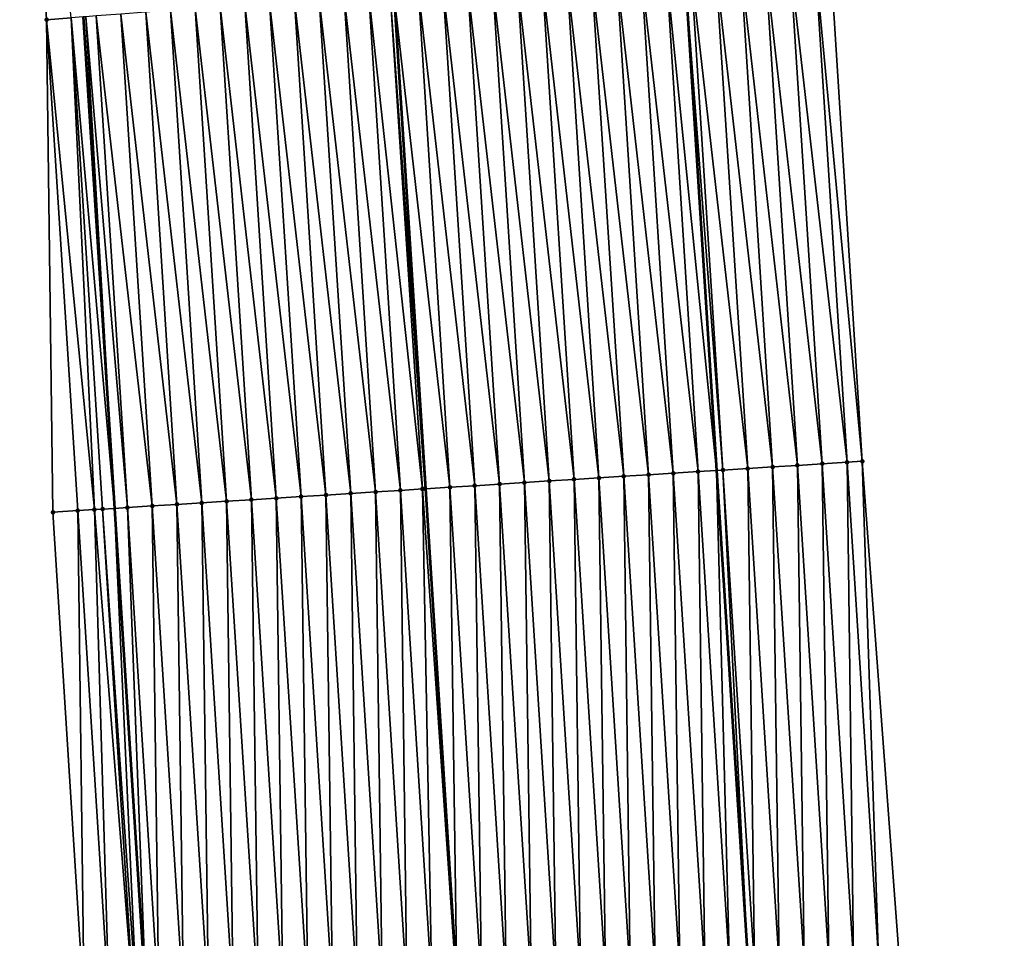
# Model space of a CAD drawing. Header units: feet. Extents: x 2017424 to 2024169, y 808042 to 818730.
# Tile 120 of 256: x 2023693 to 2023733, y 812239 to 812276. Entities that reach past the tile are written whole.
import ezdxf

# ---------------------------------------------------------------- set-up
doc = ezdxf.new("R2010")
doc.units = ezdxf.units.FT
doc.header["$MEASUREMENT"] = 0
for name, color, linetype, lineweight in [('EP_Travel Lane', 172, 'Continuous', 53), ('NB-Road Shots', 141, 'Continuous', 100), ('NB-Road X-Section', 40, 'Continuous', 13), ('STRIPING', 60, 'Continuous', 53)]:
    doc.layers.add(name, color=color, linetype=linetype, lineweight=lineweight)
doc.layers.add('I-77-MM15-17_NB-Surface-BORDER', color=7, linetype='Continuous')
doc.layers.add('I-77-MM15-17_NB-Surface-TIN', color=7, linetype='Continuous')

msp = doc.modelspace()

# ---------------------------------------------------------------- linework, layer by layer
at = {"layer": 'EP_Travel Lane'}
for points in [[(2023720.22254023, 812278.3730008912, 342.2499301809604), (2023721.501658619, 812258.2824289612, 342.1184979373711), (2023722.765500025, 812238.3228028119, 341.9916443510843), (2023723.797038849, 812218.1500379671, 341.8444396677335), (2023724.561810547, 812198.1651845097, 341.6739189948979), (2023725.326581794, 812178.180342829, 341.5018222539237), (2023726.271577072, 812157.9813534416, 341.3601893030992), (2023726.673688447, 812137.9864169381, 341.1577220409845), (2023727.075796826, 812117.9916294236, 340.94143138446), (2023727.331961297, 812097.8858543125, 340.6691234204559), (2023727.512846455, 812077.8885838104, 340.3904485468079), (2023727.621803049, 812057.6369635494, 340.1156992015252), (2023727.284125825, 812037.6417849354, 339.8348411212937)], [(2023696.031643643, 812276.5225645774, 340.5851547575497), (2023697.289323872, 812256.7592597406, 340.4478307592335), (2023698.553160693, 812236.7997059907, 340.3087777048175), (2023699.612691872, 812217.129653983, 340.1752582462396), (2023700.466038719, 812197.1484350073, 340.0246348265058), (2023701.319385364, 812177.167220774, 339.8733656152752), (2023701.857728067, 812157.5081429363, 339.6829104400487), (2023702.259886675, 812137.5132267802, 339.4786441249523), (2023702.662043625, 812117.5183930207, 339.2667330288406), (2023702.917465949, 812097.6856396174, 339.0448984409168), (2023703.099036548, 812077.6878542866, 338.8089286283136), (2023703.202368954, 812058.071713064, 338.5718063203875), (2023702.86468713, 812038.0762621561, 338.3097594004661), (2023702.527003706, 812018.080716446, 338.0542617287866)]]:
    msp.add_polyline3d(points, dxfattribs=at)
at = {"layer": 'I-77-MM15-17_NB-Surface-BORDER', "color": 3, "linetype": 'Continuous', "lineweight": -3}
for points in [[(2023701.159720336, 812018.105343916, 337.9481233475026), (2023700.849441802, 812038.1127108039, 338.1429546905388), (2023701.211211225, 812058.1078315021, 338.3997125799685), (2023701.533589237, 812077.6753957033, 338.6737031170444), (2023701.243209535, 812097.6723492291, 338.8974746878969), (2023701.294554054, 812117.4921836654, 339.1452835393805), (2023699.892370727, 812137.4677329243, 339.2793201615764), (2023699.489999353, 812157.4626875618, 339.4796204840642), (2023698.830456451, 812177.0625370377, 339.6574698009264), (2023698.976239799, 812197.0858734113, 339.8821323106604), (2023698.122911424, 812217.0670666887, 340.0363069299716), (2023696.072521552, 812236.6438606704, 340.1025773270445), (2023694.808685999, 812256.603383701, 340.2467996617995), (2023694.551123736, 812276.4094285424, 340.4634482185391), (2023693.472963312, 812296.3850298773, 340.6132967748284)], [(2023726.080596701, 812278.8214516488, 342.5919631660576), (2023727.355230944, 812258.6509808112, 342.4702733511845), (2023728.838393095, 812238.705128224, 342.3625215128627), (2023730.14952034, 812218.418489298, 342.2254912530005), (2023731.319352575, 812198.450882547, 342.061945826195), (2023732.144502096, 812178.4687677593, 341.8699552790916), (2023732.697873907, 812158.1072382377, 341.678830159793), (2023732.92388508, 812138.1085484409, 341.4957941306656), (2023733.070237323, 812118.1085106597, 341.2891043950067), (2023732.459310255, 812097.9286499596, 340.9489016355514), (2023732.284454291, 812077.9293305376, 340.5753678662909), (2023731.096131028, 812057.5772021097, 340.1907748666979), (2023732.117494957, 812037.5585597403, 339.9452976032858)]]:
    msp.add_polyline3d(points, dxfattribs=at)
at = {"layer": 'I-77-MM15-17_NB-Surface-TIN', "color": 128, "linetype": 'Continuous', "lineweight": -3}
for points in [[(2023694.551123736, 812276.4094285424, 340.4634482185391), (2023695.548216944, 812276.4856214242, 340.5456615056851), (2023693.472963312, 812296.3850298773, 340.6132967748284)], [(2023725.747524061, 812258.5497800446, 342.3697189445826), (2023724.463727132, 812278.6977230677, 342.4892913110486), (2023723.466645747, 812278.6213764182, 342.4340880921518)], [(2023726.745549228, 812258.6125965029, 342.4332326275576), (2023725.460812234, 812278.7740213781, 342.5529855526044), (2023724.463727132, 812278.6977230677, 342.4892913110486)], [(2023725.747524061, 812258.5497800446, 342.3697189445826), (2023726.745549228, 812258.6125965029, 342.4332326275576), (2023724.463727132, 812278.6977230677, 342.4892913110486)], [(2023727.355230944, 812258.6509808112, 342.4702733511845), (2023726.080596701, 812278.8214516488, 342.5919631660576), (2023725.460812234, 812278.7740213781, 342.5529855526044)], [(2023726.745549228, 812258.6125965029, 342.4332326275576), (2023727.355230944, 812258.6509808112, 342.4702733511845), (2023725.460812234, 812278.7740213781, 342.5529855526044)], [(2023720.757403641, 812258.2356121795, 342.0665706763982), (2023719.478316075, 812278.3160435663, 342.2038344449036), (2023718.481226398, 812278.2398047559, 342.1296887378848)], [(2023719.478316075, 812278.3160435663, 342.2038344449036), (2023721.501658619, 812258.2824289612, 342.1184979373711), (2023720.22254023, 812278.3730008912, 342.2499301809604)], [(2023720.757403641, 812258.2356121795, 342.0665706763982), (2023721.501658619, 812258.2824289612, 342.1184979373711), (2023719.478316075, 812278.3160435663, 342.2038344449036)], [(2023721.755431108, 812258.2983923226, 342.1362038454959), (2023720.475400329, 812278.3923529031, 342.2655918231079), (2023720.22254023, 812278.3730008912, 342.2499301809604)], [(2023721.755431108, 812258.2983923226, 342.1362038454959), (2023720.22254023, 812278.3730008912, 342.2499301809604), (2023721.501658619, 812258.2824289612, 342.1184979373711)], [(2023722.753453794, 812258.3612479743, 342.193112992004), (2023721.472479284, 812278.468731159, 342.3152432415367), (2023720.475400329, 812278.3923529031, 342.2655918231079)], [(2023721.755431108, 812258.2983923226, 342.1362038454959), (2023722.753453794, 812258.3612479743, 342.193112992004), (2023720.475400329, 812278.3923529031, 342.2655918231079)], [(2023723.751478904, 812258.4240653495, 342.256472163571), (2023722.469564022, 812278.545034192, 342.3781078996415), (2023721.472479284, 812278.468731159, 342.3152432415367)], [(2023722.753453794, 812258.3612479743, 342.193112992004), (2023723.751478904, 812258.4240653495, 342.256472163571), (2023721.472479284, 812278.468731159, 342.3152432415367)], [(2023724.749502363, 812258.4869087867, 342.3154396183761), (2023723.466645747, 812278.6213764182, 342.4340880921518), (2023722.469564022, 812278.545034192, 342.3781078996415)], [(2023723.751478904, 812258.4240653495, 342.256472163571), (2023724.749502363, 812258.4869087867, 342.3154396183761), (2023722.469564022, 812278.545034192, 342.3781078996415)], [(2023724.749502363, 812258.4869087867, 342.3154396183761), (2023725.747524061, 812258.5497800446, 342.3697189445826), (2023723.466645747, 812278.6213764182, 342.4340880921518)], [(2023715.767273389, 812257.9215995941, 341.737256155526), (2023714.492883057, 812277.9346496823, 341.86820746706), (2023713.495795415, 812277.8583843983, 341.7987120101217)], [(2023716.765299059, 812257.9844081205, 341.8021064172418), (2023715.489968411, 812278.0109447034, 341.9324794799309), (2023714.492883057, 812277.9346496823, 341.86820746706)], [(2023715.767273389, 812257.9215995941, 341.737256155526), (2023716.765299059, 812257.9844081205, 341.8021064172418), (2023714.492883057, 812277.9346496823, 341.86820746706)], [(2023717.763324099, 812258.0472265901, 341.8652811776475), (2023716.487052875, 812278.087251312, 341.9947160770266), (2023715.489968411, 812278.0109447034, 341.9324794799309)], [(2023716.765299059, 812257.9844081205, 341.8021064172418), (2023717.763324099, 812258.0472265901, 341.8652811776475), (2023715.489968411, 812278.0109447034, 341.9324794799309)], [(2023718.761348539, 812258.1100545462, 341.9268573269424), (2023717.484138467, 812278.1635432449, 342.0595305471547), (2023716.487052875, 812278.087251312, 341.9947160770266)], [(2023717.763324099, 812258.0472265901, 341.8652811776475), (2023718.761348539, 812258.1100545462, 341.9268573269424), (2023716.487052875, 812278.087251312, 341.9947160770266)], [(2023719.75937549, 812258.172842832, 341.9951183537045), (2023718.481226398, 812278.2398047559, 342.1296887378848), (2023717.484138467, 812278.1635432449, 342.0595305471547)], [(2023718.761348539, 812258.1100545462, 341.9268573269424), (2023719.75937549, 812258.172842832, 341.9951183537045), (2023717.484138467, 812278.1635432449, 342.0595305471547)], [(2023719.75937549, 812258.172842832, 341.9951183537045), (2023720.757403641, 812258.2356121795, 342.0665706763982), (2023718.481226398, 812278.2398047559, 342.1296887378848)], [(2023710.777140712, 812257.6076253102, 341.4014874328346), (2023709.50744639, 812277.5533032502, 341.5242453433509), (2023708.518693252, 812277.4776205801, 341.4649133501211)], [(2023711.775165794, 812257.6704431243, 341.4647726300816), (2023710.504531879, 812277.629596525, 341.5888240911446), (2023709.50744639, 812277.5533032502, 341.5242453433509)], [(2023710.777140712, 812257.6076253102, 341.4014874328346), (2023711.775165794, 812257.6704431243, 341.4647726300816), (2023709.50744639, 812277.5533032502, 341.5242453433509)], [(2023712.773191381, 812257.7332529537, 341.5294033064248), (2023711.501619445, 812277.7058627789, 341.6581491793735), (2023710.504531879, 812277.629596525, 341.5888240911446)], [(2023711.775165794, 812257.6704431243, 341.4647726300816), (2023712.773191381, 812257.7332529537, 341.5294033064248), (2023710.504531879, 812277.629596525, 341.5888240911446)], [(2023713.771218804, 812257.796033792, 341.5989193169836), (2023712.498706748, 812277.7821324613, 341.7268720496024), (2023711.501619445, 812277.7058627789, 341.6581491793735)], [(2023712.773191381, 812257.7332529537, 341.5294033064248), (2023713.771218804, 812257.796033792, 341.5989193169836), (2023711.501619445, 812277.7058627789, 341.6581491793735)], [(2023714.769247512, 812257.85879434, 341.6718544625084), (2023713.495795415, 812277.8583843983, 341.7987120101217), (2023712.498706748, 812277.7821324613, 341.7268720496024)], [(2023713.771218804, 812257.796033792, 341.5989193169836), (2023714.769247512, 812257.85879434, 341.6718544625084), (2023712.498706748, 812277.7821324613, 341.7268720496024)], [(2023714.769247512, 812257.85879434, 341.6718544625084), (2023715.767273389, 812257.9215995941, 341.737256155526), (2023713.495795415, 812277.8583843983, 341.7987120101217)], [(2023705.787004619, 812257.2937049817, 341.056626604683), (2023704.522013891, 812277.1719026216, 341.1898030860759), (2023703.524925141, 812277.0956517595, 341.117774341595)], [(2023706.785033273, 812257.3564663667, 341.1294207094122), (2023705.51910125, 812277.2481715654, 341.2586557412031), (2023704.522013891, 812277.1719026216, 341.1898030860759)], [(2023705.787004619, 812257.2937049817, 341.056626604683), (2023706.785033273, 812257.3564663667, 341.1294207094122), (2023704.522013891, 812277.1719026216, 341.1898030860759)], [(2023707.783061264, 812257.4192382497, 341.2004457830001), (2023706.516188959, 812277.3244359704, 341.3283055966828), (2023705.51910125, 812277.2481715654, 341.2586557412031)], [(2023706.785033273, 812257.3564663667, 341.1294207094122), (2023707.783061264, 812257.4192382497, 341.2004457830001), (2023705.51910125, 812277.2481715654, 341.2586557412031)], [(2023708.781088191, 812257.4820269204, 341.2686419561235), (2023707.513275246, 812277.4007188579, 341.3947089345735), (2023706.516188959, 812277.3244359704, 341.3283055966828)], [(2023707.783061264, 812257.4192382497, 341.2004457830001), (2023708.781088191, 812257.4820269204, 341.2686419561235), (2023706.516188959, 812277.3244359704, 341.3283055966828)], [(2023709.670410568, 812257.5379563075, 341.3328300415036), (2023708.371888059, 812277.4663889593, 341.4551664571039), (2023707.513275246, 812277.4007188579, 341.3947089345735)], [(2023708.781088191, 812257.4820269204, 341.2686419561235), (2023709.670410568, 812257.5379563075, 341.3328300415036), (2023707.513275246, 812277.4007188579, 341.3947089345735)], [(2023708.371888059, 812277.4663889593, 341.4551664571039), (2023709.787439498, 812257.5453202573, 341.3406032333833), (2023708.510362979, 812277.4769829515, 341.4644134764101)], [(2023709.77911634, 812257.5447962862, 341.3400912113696), (2023709.787439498, 812257.5453202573, 341.3406032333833), (2023708.371888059, 812277.4663889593, 341.4551664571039)], [(2023709.670410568, 812257.5379563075, 341.3328300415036), (2023709.77911634, 812257.5447962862, 341.3400912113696), (2023708.371888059, 812277.4663889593, 341.4551664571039)], [(2023708.510362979, 812277.4769829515, 341.4644134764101), (2023709.787439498, 812257.5453202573, 341.3406032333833), (2023708.518693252, 812277.4776205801, 341.4649133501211)], [(2023710.777140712, 812257.6076253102, 341.4014874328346), (2023708.518693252, 812277.4776205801, 341.4649133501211), (2023709.787439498, 812257.5453202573, 341.3406032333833)], [(2023699.798838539, 812256.9170442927, 340.6354288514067), (2023698.539487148, 812276.7143225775, 340.7707822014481), (2023697.542398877, 812276.6380654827, 340.6998482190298)], [(2023700.796866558, 812256.9798157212, 340.7065305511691), (2023699.536576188, 812276.7905696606, 340.8434747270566), (2023698.539487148, 812276.7143225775, 340.7707822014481)], [(2023699.798838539, 812256.9170442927, 340.6354288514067), (2023700.796866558, 812256.9798157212, 340.7065305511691), (2023698.539487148, 812276.7143225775, 340.7707822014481)], [(2023701.794895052, 812257.0425796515, 340.7788957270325), (2023700.533664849, 812276.8668216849, 340.9152993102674), (2023699.536576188, 812276.7905696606, 340.8434747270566)], [(2023700.796866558, 812256.9798157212, 340.7065305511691), (2023701.794895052, 812257.0425796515, 340.7788957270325), (2023699.536576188, 812276.7905696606, 340.8434747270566)], [(2023702.792923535, 812257.1053437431, 340.8512337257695), (2023701.530753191, 812276.9430778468, 340.9863971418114), (2023700.533664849, 812276.8668216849, 340.9152993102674)], [(2023701.794895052, 812257.0425796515, 340.7788957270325), (2023702.792923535, 812257.1053437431, 340.8512337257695), (2023700.533664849, 812276.8668216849, 340.9152993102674)], [(2023703.790950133, 812257.1681376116, 340.9185539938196), (2023702.527839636, 812277.0193586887, 341.0531597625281), (2023701.530753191, 812276.9430778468, 340.9863971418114)], [(2023702.792923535, 812257.1053437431, 340.8512337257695), (2023703.790950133, 812257.1681376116, 340.9185539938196), (2023701.530753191, 812276.9430778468, 340.9863971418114)], [(2023704.788977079, 812257.230925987, 340.9867999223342), (2023703.524925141, 812277.0956517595, 341.117774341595), (2023702.527839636, 812277.0193586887, 341.0531597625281)], [(2023703.790950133, 812257.1681376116, 340.9185539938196), (2023704.788977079, 812257.230925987, 340.9867999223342), (2023702.527839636, 812277.0193586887, 341.0531597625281)], [(2023704.788977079, 812257.230925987, 340.9867999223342), (2023705.787004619, 812257.2937049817, 341.056626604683), (2023703.524925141, 812277.0956517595, 341.117774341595)], [(2023696.4760004, 812256.7081592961, 340.3808402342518), (2023695.548216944, 812276.4856214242, 340.5456615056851), (2023694.551123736, 812276.4094285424, 340.4634482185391)], [(2023694.808685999, 812256.603383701, 340.2467996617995), (2023695.806716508, 812256.6661157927, 340.3245299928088), (2023694.551123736, 812276.4094285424, 340.4634482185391)], [(2023695.806716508, 812256.6661157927, 340.3245299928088), (2023696.4760004, 812256.7081592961, 340.3808402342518), (2023694.551123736, 812276.4094285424, 340.4634482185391)], [(2023695.548216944, 812276.4856214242, 340.5456615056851), (2023697.289323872, 812256.7592597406, 340.4478307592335), (2023696.031643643, 812276.5225645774, 340.5851547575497)], [(2023696.804749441, 812256.7288096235, 340.4087076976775), (2023697.289323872, 812256.7592597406, 340.4478307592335), (2023695.548216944, 812276.4856214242, 340.5456615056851)], [(2023696.4760004, 812256.7081592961, 340.3808402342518), (2023696.804749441, 812256.7288096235, 340.4087076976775), (2023695.548216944, 812276.4856214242, 340.5456615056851)], [(2023696.129642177, 812276.5300535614, 340.5931606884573), (2023696.031643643, 812276.5225645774, 340.5851547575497), (2023697.289323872, 812256.7592597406, 340.4478307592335)], [(2023697.802781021, 812256.7915248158, 340.489285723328), (2023696.545309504, 812276.56182273, 340.626395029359), (2023696.129642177, 812276.5300535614, 340.5931606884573)], [(2023697.802781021, 812256.7915248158, 340.489285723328), (2023696.129642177, 812276.5300535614, 340.5931606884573), (2023697.289323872, 812256.7592597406, 340.4478307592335)], [(2023698.800810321, 812256.8542760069, 340.56379760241), (2023697.542398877, 812276.6380654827, 340.6998482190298), (2023696.545309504, 812276.56182273, 340.626395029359)], [(2023697.802781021, 812256.7915248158, 340.489285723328), (2023698.800810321, 812256.8542760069, 340.56379760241), (2023696.545309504, 812276.56182273, 340.626395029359)], [(2023698.800810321, 812256.8542760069, 340.56379760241), (2023699.798838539, 812256.9170442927, 340.6354288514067), (2023697.542398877, 812276.6380654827, 340.6998482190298)], [(2023725.015322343, 812238.4644177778, 342.1332356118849), (2023724.749502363, 812258.4869087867, 342.3154396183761), (2023723.751478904, 812258.4240653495, 342.256472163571)], [(2023726.013345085, 812238.5272725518, 342.1902926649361), (2023725.747524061, 812258.5497800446, 342.3697189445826), (2023724.749502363, 812258.4869087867, 342.3154396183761)], [(2023725.015322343, 812238.4644177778, 342.1332356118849), (2023726.013345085, 812238.5272725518, 342.1902926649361), (2023724.749502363, 812258.4869087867, 342.3154396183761)], [(2023727.011367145, 812238.5901380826, 342.2455370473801), (2023726.745549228, 812258.6125965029, 342.4332326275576), (2023725.747524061, 812258.5497800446, 342.3697189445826)], [(2023726.013345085, 812238.5272725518, 342.1902926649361), (2023727.011367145, 812238.5901380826, 342.2455370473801), (2023725.747524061, 812258.5497800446, 342.3697189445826)], [(2023728.009392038, 812238.6529588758, 342.3083202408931), (2023727.355230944, 812258.6509808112, 342.4702733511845), (2023726.745549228, 812258.6125965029, 342.4332326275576)], [(2023727.011367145, 812238.5901380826, 342.2455370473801), (2023728.009392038, 812238.6529588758, 342.3083202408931), (2023726.745549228, 812258.6125965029, 342.4332326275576)], [(2023728.009392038, 812238.6529588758, 342.3083202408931), (2023728.838393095, 812238.705128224, 342.3625215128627), (2023727.355230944, 812258.6509808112, 342.4702733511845)], [(2023719.027167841, 812238.0875742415, 341.7428497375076), (2023718.761348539, 812258.1100545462, 341.9268573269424), (2023717.763324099, 812258.0472265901, 341.8652811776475)], [(2023720.025192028, 812238.1504061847, 341.8037539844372), (2023719.75937549, 812258.172842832, 341.9951183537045), (2023718.761348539, 812258.1100545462, 341.9268573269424)], [(2023719.027167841, 812238.0875742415, 341.7428497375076), (2023720.025192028, 812238.1504061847, 341.8037539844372), (2023718.761348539, 812258.1100545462, 341.9268573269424)], [(2023721.023219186, 812238.2131912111, 341.8725642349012), (2023720.757403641, 812258.2356121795, 342.0665706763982), (2023719.75937549, 812258.172842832, 341.9951183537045)], [(2023720.025192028, 812238.1504061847, 341.8037539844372), (2023721.023219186, 812238.2131912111, 341.8725642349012), (2023719.75937549, 812258.172842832, 341.9951183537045)], [(2023722.02124604, 812238.2759810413, 341.9405650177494), (2023721.501658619, 812258.2824289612, 342.1184979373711), (2023720.757403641, 812258.2356121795, 342.0665706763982)], [(2023721.023219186, 812238.2131912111, 341.8725642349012), (2023722.02124604, 812238.2759810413, 341.9405650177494), (2023720.757403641, 812258.2356121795, 342.0665706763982)], [(2023721.755431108, 812258.2983923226, 342.1362038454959), (2023721.501658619, 812258.2824289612, 342.1184979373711), (2023722.765500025, 812238.3228028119, 341.9916443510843)], [(2023722.02124604, 812238.2759810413, 341.9405650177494), (2023722.765500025, 812238.3228028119, 341.9916443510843), (2023721.501658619, 812258.2824289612, 342.1184979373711)], [(2023723.019273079, 812238.3387679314, 342.0090611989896), (2023722.753453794, 812258.3612479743, 342.193112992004), (2023721.755431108, 812258.2983923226, 342.1362038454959)], [(2023723.019273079, 812238.3387679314, 342.0090611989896), (2023721.755431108, 812258.2983923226, 342.1362038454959), (2023722.765500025, 812238.3228028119, 341.9916443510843)], [(2023724.017295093, 812238.4016342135, 342.0641789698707), (2023723.751478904, 812258.4240653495, 342.256472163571), (2023722.753453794, 812258.3612479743, 342.193112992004)], [(2023723.019273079, 812238.3387679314, 342.0090611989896), (2023724.017295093, 812238.4016342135, 342.0641789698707), (2023722.753453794, 812258.3612479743, 342.193112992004)], [(2023724.017295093, 812238.4016342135, 342.0641789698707), (2023725.015322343, 812238.4644177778, 342.1332356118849), (2023723.751478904, 812258.4240653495, 342.256472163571)], [(2023713.039010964, 812237.7107682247, 341.3461414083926), (2023712.773191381, 812257.7332529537, 341.5294033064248), (2023711.775165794, 812257.6704431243, 341.4647726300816)], [(2023714.037037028, 812237.7735705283, 341.4120402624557), (2023713.771218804, 812257.796033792, 341.5989193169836), (2023712.773191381, 812257.7332529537, 341.5294033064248)], [(2023713.039010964, 812237.7107682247, 341.3461414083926), (2023714.037037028, 812237.7735705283, 341.4120402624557), (2023712.773191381, 812257.7332529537, 341.5294033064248)], [(2023715.035063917, 812237.836359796, 341.480135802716), (2023714.769247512, 812257.85879434, 341.6718544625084), (2023713.771218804, 812257.796033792, 341.5989193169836)], [(2023714.037037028, 812237.7735705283, 341.4120402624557), (2023715.035063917, 812237.836359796, 341.480135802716), (2023713.771218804, 812257.796033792, 341.5989193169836)], [(2023716.033091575, 812237.8991369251, 341.550276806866), (2023715.767273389, 812257.9215995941, 341.737256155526), (2023714.769247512, 812257.85879434, 341.6718544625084)], [(2023715.035063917, 812237.836359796, 341.480135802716), (2023716.033091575, 812237.8991369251, 341.550276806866), (2023714.769247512, 812257.85879434, 341.6718544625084)], [(2023717.031117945, 812237.9619343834, 341.6169921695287), (2023716.765299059, 812257.9844081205, 341.8021064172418), (2023715.767273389, 812257.9215995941, 341.737256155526)], [(2023716.033091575, 812237.8991369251, 341.550276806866), (2023717.031117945, 812237.9619343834, 341.6169921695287), (2023715.767273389, 812257.9215995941, 341.737256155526)], [(2023718.029142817, 812238.0247555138, 341.6797185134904), (2023717.763324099, 812258.0472265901, 341.8652811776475), (2023716.765299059, 812257.9844081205, 341.8021064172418)], [(2023717.031117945, 812237.9619343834, 341.6169921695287), (2023718.029142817, 812238.0247555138, 341.6797185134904), (2023716.765299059, 812257.9844081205, 341.8021064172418)], [(2023718.029142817, 812238.0247555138, 341.6797185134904), (2023719.027167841, 812238.0875742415, 341.7428497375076), (2023717.763324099, 812258.0472265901, 341.8652811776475)], [(2023707.050849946, 812237.3340275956, 340.9384145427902), (2023706.785033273, 812257.3564663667, 341.1294207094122), (2023705.787004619, 812257.2937049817, 341.056626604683)], [(2023708.048879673, 812237.3967720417, 341.0140630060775), (2023707.783061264, 812257.4192382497, 341.2004457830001), (2023706.785033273, 812257.3564663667, 341.1294207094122)], [(2023707.050849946, 812237.3340275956, 340.9384145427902), (2023708.048879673, 812237.3967720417, 341.0140630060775), (2023706.785033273, 812257.3564663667, 341.1294207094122)], [(2023709.046907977, 812237.4595389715, 341.0859227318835), (2023708.781088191, 812257.4820269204, 341.2686419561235), (2023707.783061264, 812257.4192382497, 341.2004457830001)], [(2023708.048879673, 812237.3967720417, 341.0140630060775), (2023709.046907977, 812237.4595389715, 341.0859227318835), (2023707.783061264, 812257.4192382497, 341.2004457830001)], [(2023710.044934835, 812237.5223287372, 341.1539343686), (2023709.670410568, 812257.5379563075, 341.3328300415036), (2023708.781088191, 812257.4820269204, 341.2686419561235)], [(2023709.046907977, 812237.4595389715, 341.0859227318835), (2023710.044934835, 812237.5223287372, 341.1539343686), (2023708.781088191, 812257.4820269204, 341.2686419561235)], [(2023711.042963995, 812237.5850821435, 341.2280729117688), (2023709.77911634, 812257.5447962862, 341.3400912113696), (2023709.670410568, 812257.5379563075, 341.3328300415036)], [(2023710.044934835, 812237.5223287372, 341.1539343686), (2023711.042963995, 812237.5850821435, 341.2280729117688), (2023709.670410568, 812257.5379563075, 341.3328300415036)], [(2023711.042963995, 812237.5850821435, 341.2280729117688), (2023709.787439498, 812257.5453202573, 341.3406032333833), (2023709.77911634, 812257.5447962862, 341.3400912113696)], [(2023711.053108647, 812237.5857202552, 341.2287857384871), (2023710.777140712, 812257.6076253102, 341.4014874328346), (2023709.787439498, 812257.5453202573, 341.3406032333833)], [(2023711.053108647, 812237.5857202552, 341.2287857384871), (2023709.787439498, 812257.5453202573, 341.3406032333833), (2023711.051286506, 812237.5856056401, 341.2286577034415)], [(2023711.042963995, 812237.5850821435, 341.2280729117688), (2023711.051286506, 812237.5856056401, 341.2286577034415), (2023709.787439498, 812257.5453202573, 341.3406032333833)], [(2023712.040986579, 812237.6479394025, 341.2847111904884), (2023711.775165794, 812257.6704431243, 341.4647726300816), (2023710.777140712, 812257.6076253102, 341.4014874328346)], [(2023711.053108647, 812237.5857202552, 341.2287857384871), (2023712.040986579, 812237.6479394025, 341.2847111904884), (2023710.777140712, 812257.6076253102, 341.4014874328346)], [(2023712.040986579, 812237.6479394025, 341.2847111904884), (2023713.039010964, 812237.7107682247, 341.3461414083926), (2023711.775165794, 812257.6704431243, 341.4647726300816)], [(2023700.064648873, 812236.894705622, 340.4275549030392), (2023699.798838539, 812256.9170442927, 340.6354288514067), (2023698.800810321, 812256.8542760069, 340.56379760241)], [(2023701.0626785, 812236.9574516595, 340.5029351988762), (2023700.796866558, 812256.9798157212, 340.7065305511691), (2023699.798838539, 812256.9170442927, 340.6354288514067)], [(2023700.064648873, 812236.894705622, 340.4275549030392), (2023701.0626785, 812236.9574516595, 340.5029351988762), (2023699.798838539, 812256.9170442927, 340.6354288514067)], [(2023702.060707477, 812237.020207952, 340.5765874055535), (2023701.794895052, 812257.0425796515, 340.7788957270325), (2023700.796866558, 812256.9798157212, 340.7065305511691)], [(2023701.0626785, 812236.9574516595, 340.5029351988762), (2023702.060707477, 812237.020207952, 340.5765874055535), (2023700.796866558, 812256.9798157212, 340.7065305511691)], [(2023703.058736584, 812237.0829621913, 340.6505855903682), (2023702.792923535, 812257.1053437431, 340.8512337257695), (2023701.794895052, 812257.0425796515, 340.7788957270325)], [(2023702.060707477, 812237.020207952, 340.5765874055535), (2023703.058736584, 812237.0829621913, 340.6505855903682), (2023701.794895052, 812257.0425796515, 340.7788957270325)], [(2023704.056764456, 812237.1457359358, 340.7212969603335), (2023703.790950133, 812257.1681376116, 340.9185539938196), (2023702.792923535, 812257.1053437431, 340.8512337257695)], [(2023703.058736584, 812237.0829621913, 340.6505855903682), (2023704.056764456, 812237.1457359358, 340.7212969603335), (2023702.792923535, 812257.1053437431, 340.8512337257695)], [(2023705.05479323, 812237.2084954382, 340.7944082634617), (2023704.788977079, 812257.230925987, 340.9867999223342), (2023703.790950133, 812257.1681376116, 340.9185539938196)], [(2023704.056764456, 812237.1457359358, 340.7212969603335), (2023705.05479323, 812237.2084954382, 340.7944082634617), (2023703.790950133, 812257.1681376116, 340.9185539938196)], [(2023706.052820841, 812237.2712733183, 340.8644227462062), (2023705.787004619, 812257.2937049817, 341.056626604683), (2023704.788977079, 812257.230925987, 340.9867999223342)], [(2023705.05479323, 812237.2084954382, 340.7944082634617), (2023706.052820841, 812237.2712733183, 340.8644227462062), (2023704.788977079, 812257.230925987, 340.9867999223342)], [(2023706.052820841, 812237.2712733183, 340.8644227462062), (2023707.050849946, 812237.3340275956, 340.9384145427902), (2023705.787004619, 812257.2937049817, 341.056626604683)], [(2023696.072521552, 812236.6438606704, 340.1025773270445), (2023695.806716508, 812256.6661157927, 340.3245299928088), (2023694.808685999, 812256.603383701, 340.2467996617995)], [(2023697.070551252, 812236.7066055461, 340.1781533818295), (2023696.4760004, 812256.7081592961, 340.3808402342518), (2023695.806716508, 812256.6661157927, 340.3245299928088)], [(2023696.072521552, 812236.6438606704, 340.1025773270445), (2023697.070551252, 812236.7066055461, 340.1781533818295), (2023695.806716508, 812256.6661157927, 340.3245299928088)], [(2023698.068585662, 812236.7692760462, 340.2662625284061), (2023696.804749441, 812256.7288096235, 340.4087076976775), (2023696.4760004, 812256.7081592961, 340.3808402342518)], [(2023697.070551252, 812236.7066055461, 340.1781533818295), (2023698.068585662, 812236.7692760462, 340.2662625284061), (2023696.4760004, 812256.7081592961, 340.3808402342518)], [(2023698.179864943, 812236.7762572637, 340.2771683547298), (2023697.289323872, 812256.7592597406, 340.4478307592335), (2023696.804749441, 812256.7288096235, 340.4087076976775)], [(2023698.068585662, 812236.7692760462, 340.2662625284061), (2023698.179864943, 812236.7762572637, 340.2771683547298), (2023696.804749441, 812256.7288096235, 340.4087076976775)], [(2023697.802781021, 812256.7915248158, 340.489285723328), (2023697.289323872, 812256.7592597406, 340.4478307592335), (2023698.553160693, 812236.7997059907, 340.3087777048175)], [(2023698.179864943, 812236.7762572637, 340.2771683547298), (2023698.553160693, 812236.7997059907, 340.3087777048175), (2023697.289323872, 812256.7592597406, 340.4478307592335)], [(2023699.066619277, 812236.8319591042, 340.3522555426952), (2023698.800810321, 812256.8542760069, 340.56379760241), (2023697.802781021, 812256.7915248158, 340.489285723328)], [(2023699.066619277, 812236.8319591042, 340.3522555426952), (2023697.802781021, 812256.7915248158, 340.489285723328), (2023698.553160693, 812236.7997059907, 340.3087777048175)], [(2023699.066619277, 812236.8319591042, 340.3522555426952), (2023700.064648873, 812236.894705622, 340.4275549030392), (2023698.800810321, 812256.8542760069, 340.56379760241)]]:
    msp.add_3dface(points, dxfattribs=at)
at = {"layer": 'NB-Road Shots', "lineweight": 100}
for p in [(2023694.551123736, 812276.4094285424, 340.4634482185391), (2023724.749502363, 812258.4869087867, 342.3154396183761), (2023725.747524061, 812258.5497800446, 342.3697189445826), (2023726.745549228, 812258.6125965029, 342.4332326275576), (2023727.355230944, 812258.6509808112, 342.4702733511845), (2023718.761348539, 812258.1100545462, 341.9268573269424), (2023719.75937549, 812258.172842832, 341.9951183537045), (2023720.757403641, 812258.2356121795, 342.0665706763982), (2023721.755431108, 812258.2983923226, 342.1362038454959), (2023722.753453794, 812258.3612479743, 342.193112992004), (2023723.751478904, 812258.4240653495, 342.256472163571), (2023712.773191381, 812257.7332529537, 341.5294033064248), (2023713.771218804, 812257.796033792, 341.5989193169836), (2023714.769247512, 812257.85879434, 341.6718544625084), (2023715.767273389, 812257.9215995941, 341.737256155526), (2023716.765299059, 812257.9844081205, 341.8021064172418), (2023717.763324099, 812258.0472265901, 341.8652811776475), (2023706.785033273, 812257.3564663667, 341.1294207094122), (2023707.783061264, 812257.4192382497, 341.2004457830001), (2023708.781088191, 812257.4820269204, 341.2686419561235), (2023709.670410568, 812257.5379563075, 341.3328300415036), (2023709.77911634, 812257.5447962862, 341.3400912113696), (2023710.777140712, 812257.6076253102, 341.4014874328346), (2023711.775165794, 812257.6704431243, 341.4647726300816), (2023699.798838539, 812256.9170442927, 340.6354288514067), (2023700.796866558, 812256.9798157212, 340.7065305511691), (2023701.794895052, 812257.0425796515, 340.7788957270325), (2023702.792923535, 812257.1053437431, 340.8512337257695), (2023703.790950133, 812257.1681376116, 340.9185539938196), (2023704.788977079, 812257.230925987, 340.9867999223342), (2023705.787004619, 812257.2937049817, 341.056626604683), (2023694.808685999, 812256.603383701, 340.2467996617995), (2023695.806716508, 812256.6661157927, 340.3245299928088), (2023696.4760004, 812256.7081592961, 340.3808402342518), (2023696.804749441, 812256.7288096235, 340.4087076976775), (2023697.802781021, 812256.7915248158, 340.489285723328), (2023698.800810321, 812256.8542760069, 340.56379760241)]:
    msp.add_point(p, dxfattribs=at)
at = {"layer": 'NB-Road X-Section', "extrusion": (-0.06319225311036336, 0.9979836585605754, 0.005946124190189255), "elevation": 682739.0053159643, "flags": 128}
msp.add_lwpolyline([(-2071011.896245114, -3717.246356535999), (-2071011.285356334, -3717.283397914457), (-2071010.285356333, -3717.346912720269), (-2071009.285356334, -3717.401193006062), (-2071008.285356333, -3717.460161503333), (-2071007.285356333, -3717.523521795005), (-2071006.285356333, -3717.580431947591), (-2071005.285356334, -3717.650066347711), (-2071004.285356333, -3717.721519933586), (-2071003.285356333, -3717.789782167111), (-2071002.285356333, -3717.851359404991), (-2071001.285356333, -3717.914535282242), (-2071000.285356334, -3717.979386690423), (-2070999.285356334, -3718.044789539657), (-2070998.285356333, -3718.117725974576), (-2070997.285356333, -3718.187243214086), (-2070996.285356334, -3718.251875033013), (-2070995.285356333, -3718.315161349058), (-2070994.285356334, -3718.376558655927), (-2070994.17643559, -3718.38381995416), (-2070993.285356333, -3718.4480091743), (-2070992.285356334, -3718.51620655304), (-2070991.285356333, -3718.587232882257), (-2070990.285356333, -3718.660028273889), (-2070989.285356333, -3718.729856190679), (-2070988.285356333, -3718.798103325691), (-2070987.285356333, -3718.865424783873), (-2070986.285356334, -3718.937764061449), (-2070985.285356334, -3719.010130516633), (-2070984.285356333, -3719.081233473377), (-2070983.285356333, -3719.15286598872), (-2070982.285356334, -3719.227379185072), (-2070981.285356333, -3719.307958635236), (-2070980.955959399, -3719.33582659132), (-2070980.285356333, -3719.392137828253), (-2070979.285356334, -3719.469869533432)], dxfattribs=at)
at = {"layer": 'STRIPING'}
msp.add_polyline3d([(2023708.518693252, 812277.4776205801, 341.4649133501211), (2023709.787439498, 812257.5453202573, 341.3406032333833), (2023711.051286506, 812237.5856056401, 341.2286577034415), (2023712.118811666, 812217.6569103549, 341.0921698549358), (2023712.972159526, 812197.6756676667, 340.9447245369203), (2023713.825504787, 812177.6944858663, 340.7890978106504), (2023714.495480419, 812157.7524083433, 340.6151905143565), (2023714.897850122, 812137.7575536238, 340.4056203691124), (2023715.30021877, 812117.762751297, 340.1911892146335), (2023715.555447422, 812097.7883830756, 339.9591396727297), (2023715.735669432, 812077.7907340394, 339.711004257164), (2023715.84103981, 812057.8455286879, 339.4518693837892), (2023715.503360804, 812037.8502445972, 339.1782980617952)], dxfattribs=at)

doc.saveas('drawing.dxf')
